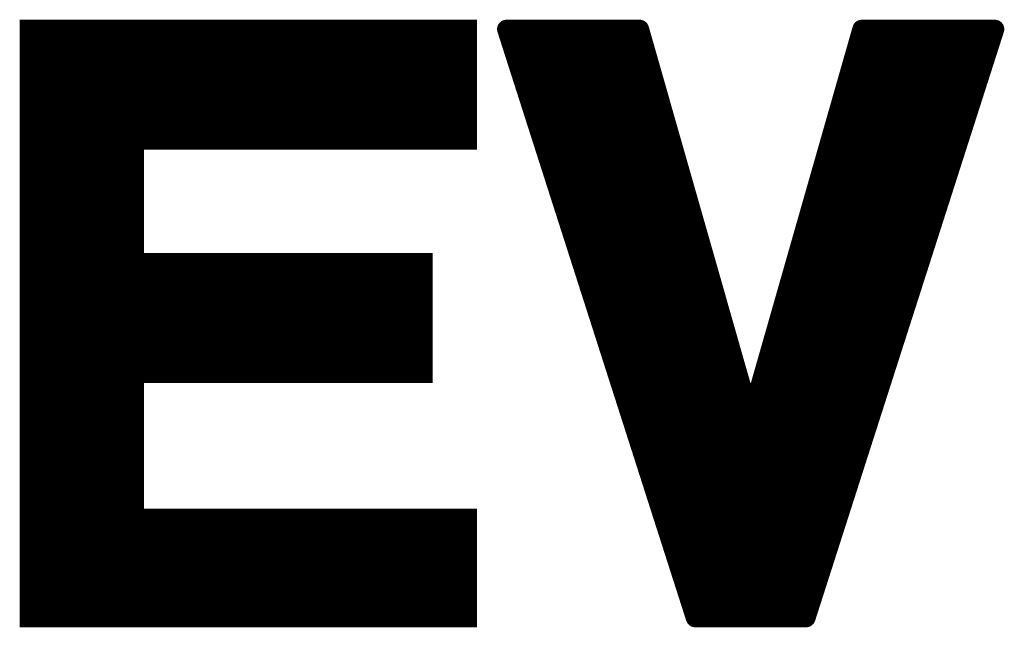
# Model space of a CAD drawing. Extents: x -3908 to 11948, y -2965 to 7442.
# Tile 30 of 43: x 3507 to 3691, y 4864 to 4977. Entities that reach past the tile are written whole.
import ezdxf

# ---------------------------------------------------------------- set-up
doc = ezdxf.new("R2010")
doc.units = 0
doc.header["$MEASUREMENT"] = 0
doc.layers.get('0').update_dxf_attribs({"linetype": 'CONTINUOUS'})
doc.layers.add('2D_LINE_26', color=7, linetype='CONTINUOUS')

# ---------------------------------------------------------------- blocks, each defined once
blk = doc.blocks.new('SMOOTH_2$5')
at = {"const_width": 1.25}
blk.add_lwpolyline([(-0.62, 0, 1), (0.62, 0, 1)], format="xyb", close=True, dxfattribs=at)
blk = doc.blocks.new('SMOOTH_3$5')
at = {"const_width": 1.75}
blk.add_lwpolyline([(-0.87, 0, 1), (0.87, 0, 1)], format="xyb", close=True, dxfattribs=at)
blk = doc.blocks.new('DRAWING_89')
at = {"layer": '2D_LINE_26', "const_width": 3.5}
blk.add_lwpolyline([(-493.66, -45.05), (-411.96, -45.05), (-411.96, -65.73), (-474.01, -65.73), (-474.01, -88.49), (-420.23, -88.49), (-420.23, -109.17), (-474.01, -109.17), (-474.01, -136.06), (-411.96, -136.06), (-411.96, -154.68), (-493.66, -154.68)], close=True, dxfattribs=at)
at = {"layer": '2D_LINE_26'}
for points, const_width in [([(-493.66, -45.05), (-411.96, -45.05)], 2.5), ([(-404.72, -45.05), (-380, -45.05)], 3.5), ([(-404.72, -45.05), (-369.55, -154.68)], 3.5), ([(-379.89, -45.05), (-359.21, -117.44)], 3.5), ([(-338.52, -45.05), (-359.21, -117.44)], 3.5), ([(-313.7, -45.05), (-348.87, -154.68)], 3.5), ([(-338.42, -45.05), (-313.7, -45.05)], 3.5), ([(-493.66, -47.11), (-411.96, -47.11)], 2.5), ([(-403.99, -47.11), (-379.38, -47.11)], 2.5), ([(-339.04, -47.11), (-314.43, -47.11)], 2.5), ([(-493.66, -49.18), (-411.96, -49.18)], 2.5), ([(-403.27, -49.18), (-378.76, -49.18)], 2.5), ([(-339.66, -49.18), (-315.05, -49.18)], 2.5), ([(-493.66, -51.25), (-411.96, -51.25)], 2.5), ([(-402.65, -51.25), (-378.14, -51.25)], 2.5), ([(-340.28, -51.25), (-315.77, -51.25)], 2.5), ([(-493.66, -53.32), (-411.96, -53.32)], 2.5), ([(-402.03, -53.32), (-377.52, -53.32)], 2.5), ([(-340.8, -53.32), (-316.39, -53.32)], 2.5), ([(-493.66, -55.39), (-411.96, -55.39)], 2.5), ([(-401.3, -55.39), (-377, -55.39)], 2.5), ([(-341.42, -55.39), (-317.12, -55.39)], 2.5), ([(-493.66, -57.46), (-411.96, -57.46)], 2.5), ([(-400.68, -57.46), (-376.48, -57.46)], 2.5), ([(-342.04, -57.46), (-317.74, -57.46)], 2.5), ([(-493.66, -59.53), (-411.96, -59.53)], 2.5), ([(-399.96, -59.53), (-375.86, -59.53)], 2.5), ([(-342.66, -59.53), (-318.46, -59.53)], 2.5), ([(-493.66, -61.59), (-411.96, -61.59)], 2.5), ([(-399.34, -61.59), (-375.14, -61.59)], 2.5), ([(-343.18, -61.59), (-318.98, -61.59)], 2.5), ([(-493.66, -63.66), (-411.96, -63.66)], 2.5), ([(-398.72, -63.66), (-374.62, -63.66)], 2.5), ([(-343.8, -63.66), (-319.8, -63.66)], 2.5), ([(-493.66, -65.73), (-411.96, -65.73)], 2.5), ([(-397.99, -65.73), (-374, -65.73)], 2.5), ([(-344.42, -65.73), (-320.42, -65.73)], 2.5), ([(-493.66, -67.8), (-474.01, -67.8)], 2.5), ([(-397.37, -67.8), (-373.38, -67.8)], 2.5), ([(-344.94, -67.8), (-321.05, -67.8)], 2.5), ([(-493.66, -69.87), (-474.01, -69.87)], 2.5), ([(-396.75, -69.87), (-372.86, -69.87)], 2.5), ([(-345.56, -69.87), (-321.67, -69.87)], 2.5), ([(-493.66, -71.94), (-474.01, -71.94)], 2.5), ([(-396.03, -71.94), (-372.24, -71.94)], 2.5), ([(-346.18, -71.94), (-322.39, -71.94)], 2.5), ([(-493.66, -74.01), (-474.01, -74.01)], 2.5), ([(-395.41, -74.01), (-371.62, -74.01)], 2.5), ([(-346.8, -74.01), (-323.01, -74.01)], 2.5), ([(-493.66, -76.07), (-474.01, -76.07)], 2.5), ([(-394.68, -76.07), (-371.1, -76.07)], 2.5), ([(-347.32, -76.07), (-323.73, -76.07)], 2.5), ([(-493.66, -78.14), (-474.01, -78.14)], 2.5), ([(-394.06, -78.14), (-370.48, -78.14)], 2.5), ([(-347.94, -78.14), (-324.35, -78.14)], 2.5), ([(-493.66, -80.21), (-474.01, -80.21)], 2.5), ([(-393.34, -80.21), (-369.76, -80.21)], 2.5), ([(-348.56, -80.21), (-325.08, -80.21)], 2.5), ([(-493.66, -82.28), (-474.01, -82.28)], 2.5), ([(-392.72, -82.28), (-369.55, -82.28)], 2.5), ([(-349.07, -82.28), (-325.8, -82.28)], 2.5), ([(-493.66, -84.35), (-474.01, -84.35)], 2.5), ([(-391.99, -84.35), (-368.72, -84.35)], 2.5), ([(-349.59, -84.35), (-326.42, -84.35)], 2.5), ([(-493.66, -86.42), (-474.01, -86.42)], 2.5), ([(-391.37, -86.42), (-368, -86.42)], 2.5), ([(-350.11, -86.42), (-327.04, -86.42)], 2.5), ([(-493.66, -88.49), (-420.23, -88.49)], 2.5), ([(-390.75, -88.49), (-367.48, -88.49)], 2.5), ([(-350.83, -88.49), (-327.66, -88.49)], 2.5), ([(-493.66, -90.55), (-420.23, -90.55)], 2.5), ([(-390.03, -90.55), (-366.86, -90.55)], 2.5), ([(-351.35, -90.55), (-328.39, -90.55)], 2.5), ([(-493.66, -92.62), (-420.23, -92.62)], 2.5), ([(-389.41, -92.62), (-366.35, -92.62)], 2.5), ([(-352.07, -92.62), (-329.01, -92.62)], 2.5), ([(-493.66, -94.69), (-420.23, -94.69)], 2.5), ([(-388.69, -94.69), (-365.72, -94.69)], 2.5), ([(-352.69, -94.69), (-329.63, -94.69)], 2.5), ([(-493.66, -96.76), (-420.23, -96.76)], 2.5), ([(-388.06, -96.76), (-365.31, -96.76)], 2.5), ([(-353.21, -96.76), (-330.35, -96.76)], 2.5), ([(-493.66, -98.83), (-420.23, -98.83)], 2.5), ([(-387.44, -98.83), (-364.59, -98.83)], 2.5), ([(-353.83, -98.83), (-330.97, -98.83)], 2.5), ([(-493.66, -100.9), (-420.23, -100.9)], 2.5), ([(-386.72, -100.9), (-363.86, -100.9)], 2.5), ([(-354.35, -100.9), (-331.8, -100.9)], 2.5), ([(-493.66, -102.96), (-420.23, -102.96)], 2.5), ([(-386.1, -102.96), (-363.35, -102.96)], 2.5), ([(-355.07, -102.96), (-332.22, -102.96)], 2.5), ([(-493.66, -105.03), (-420.23, -105.03)], 2.5), ([(-385.48, -105.03), (-362.73, -105.03)], 2.5), ([(-355.59, -105.03), (-332.94, -105.03)], 2.5), ([(-493.66, -107.1), (-420.23, -107.1)], 2.5), ([(-384.75, -107.1), (-362.31, -107.1)], 2.5), ([(-356.21, -107.1), (-333.66, -107.1)], 2.5), ([(-493.66, -109.17), (-420.23, -109.17)], 2.5), ([(-384.24, -109.17), (-361.59, -109.17)], 2.5), ([(-356.73, -109.17), (-334.39, -109.17)], 2.5), ([(-493.66, -111.24), (-474.01, -111.24)], 2.5), ([(-383.31, -111.24), (-360.97, -111.24)], 2.5), ([(-357.35, -111.24), (-335.11, -111.24)], 2.5), ([(-493.66, -113.31), (-474.01, -113.31)], 2.5), ([(-382.69, -113.31), (-360.35, -113.31)], 2.5), ([(-357.97, -113.31), (-335.73, -113.31)], 2.5), ([(-493.66, -115.38), (-474.01, -115.38)], 2.5), ([(-381.96, -115.38), (-359.93, -115.38)], 2.5), ([(-358.49, -115.38), (-336.35, -115.38)], 2.5), ([(-493.66, -117.44), (-474.01, -117.44)], 2.5), ([(-381.34, -117.44), (-337.08, -117.44)], 2.5), ([(-493.66, -119.51), (-474.01, -119.51)], 2.5), ([(-380.72, -119.51), (-337.59, -119.51)], 2.5), ([(-493.66, -121.58), (-474.01, -121.58)], 2.5), ([(-380.1, -121.58), (-338.42, -121.58)], 2.5), ([(-493.66, -123.65), (-474.01, -123.65)], 2.5), ([(-379.48, -123.65), (-339.04, -123.65)], 2.5), ([(-493.66, -125.72), (-474.01, -125.72)], 2.5), ([(-378.76, -125.72), (-339.56, -125.72)], 2.5), ([(-493.66, -127.79), (-474.01, -127.79)], 2.5), ([(-378.14, -127.79), (-340.39, -127.79)], 2.5), ([(-493.66, -129.86), (-474.01, -129.86)], 2.5), ([(-377.52, -129.86), (-341.01, -129.86)], 2.5), ([(-493.66, -131.92), (-474.01, -131.92)], 2.5), ([(-376.79, -131.92), (-341.73, -131.92)], 2.5), ([(-493.66, -133.99), (-474.01, -133.99)], 2.5), ([(-376.07, -133.99), (-342.25, -133.99)], 2.5), ([(-493.66, -136.06), (-411.96, -136.06)], 2.5), ([(-375.45, -136.06), (-342.97, -136.06)], 2.5), ([(-493.66, -138.13), (-411.96, -138.13)], 2.5), ([(-374.72, -138.13), (-343.59, -138.13)], 2.5), ([(-493.66, -140.2), (-411.96, -140.2)], 2.5), ([(-374.1, -140.2), (-344.32, -140.2)], 2.5), ([(-493.66, -142.27), (-411.96, -142.27)], 2.5), ([(-373.48, -142.27), (-344.94, -142.27)], 2.5), ([(-493.66, -144.33), (-411.96, -144.33)], 2.5), ([(-372.86, -144.33), (-345.56, -144.33)], 2.5), ([(-493.66, -146.4), (-411.96, -146.4)], 2.5), ([(-372.14, -146.4), (-346.28, -146.4)], 2.5), ([(-493.66, -148.47), (-411.96, -148.47)], 2.5), ([(-371.62, -148.47), (-346.8, -148.47)], 2.5), ([(-493.66, -150.54), (-411.96, -150.54)], 2.5), ([(-370.79, -150.54), (-347.52, -150.54)], 2.5), ([(-493.66, -152.61), (-411.96, -152.61)], 2.5), ([(-370.17, -152.61), (-348.25, -152.61)], 2.5), ([(-493.66, -154.68), (-411.96, -154.68)], 2.5), ([(-369.55, -154.68), (-348.87, -154.68)], 3.5)]:
    blk.add_lwpolyline(points, dxfattribs=dict(at, const_width=const_width))
for name, p in [('SMOOTH_3$5', (-493.66, -45.05)), ('SMOOTH_2$5', (-493.66, -45.05)), ('SMOOTH_3$5', (-411.96, -45.05)), ('SMOOTH_2$5', (-411.96, -45.05)), ('SMOOTH_3$5', (-404.72, -45.05)), ('SMOOTH_3$5', (-404.72, -45.05)), ('SMOOTH_3$5', (-380, -45.05)), ('SMOOTH_3$5', (-379.89, -45.05)), ('SMOOTH_3$5', (-338.52, -45.05)), ('SMOOTH_3$5', (-338.42, -45.05)), ('SMOOTH_3$5', (-313.7, -45.05)), ('SMOOTH_3$5', (-313.7, -45.05)), ('SMOOTH_2$5', (-493.66, -47.11)), ('SMOOTH_2$5', (-411.96, -47.11)), ('SMOOTH_2$5', (-403.99, -47.11)), ('SMOOTH_2$5', (-379.38, -47.11)), ('SMOOTH_2$5', (-339.04, -47.11)), ('SMOOTH_2$5', (-314.43, -47.11)), ('SMOOTH_2$5', (-493.66, -49.18)), ('SMOOTH_2$5', (-411.96, -49.18)), ('SMOOTH_2$5', (-403.27, -49.18)), ('SMOOTH_2$5', (-378.76, -49.18)), ('SMOOTH_2$5', (-339.66, -49.18)), ('SMOOTH_2$5', (-315.05, -49.18)), ('SMOOTH_2$5', (-493.66, -51.25)), ('SMOOTH_2$5', (-411.96, -51.25)), ('SMOOTH_2$5', (-402.65, -51.25)), ('SMOOTH_2$5', (-378.14, -51.25)), ('SMOOTH_2$5', (-340.28, -51.25)), ('SMOOTH_2$5', (-315.77, -51.25)), ('SMOOTH_2$5', (-493.66, -53.32)), ('SMOOTH_2$5', (-411.96, -53.32)), ('SMOOTH_2$5', (-402.03, -53.32)), ('SMOOTH_2$5', (-377.52, -53.32)), ('SMOOTH_2$5', (-340.8, -53.32)), ('SMOOTH_2$5', (-316.39, -53.32)), ('SMOOTH_2$5', (-493.66, -55.39)), ('SMOOTH_2$5', (-411.96, -55.39)), ('SMOOTH_2$5', (-401.3, -55.39)), ('SMOOTH_2$5', (-377, -55.39)), ('SMOOTH_2$5', (-341.42, -55.39)), ('SMOOTH_2$5', (-317.12, -55.39)), ('SMOOTH_2$5', (-493.66, -57.46)), ('SMOOTH_2$5', (-411.96, -57.46)), ('SMOOTH_2$5', (-400.68, -57.46)), ('SMOOTH_2$5', (-376.48, -57.46)), ('SMOOTH_2$5', (-342.04, -57.46)), ('SMOOTH_2$5', (-317.74, -57.46)), ('SMOOTH_2$5', (-493.66, -59.53)), ('SMOOTH_2$5', (-411.96, -59.53)), ('SMOOTH_2$5', (-399.96, -59.53)), ('SMOOTH_2$5', (-375.86, -59.53)), ('SMOOTH_2$5', (-342.66, -59.53)), ('SMOOTH_2$5', (-318.46, -59.53)), ('SMOOTH_2$5', (-493.66, -61.59)), ('SMOOTH_2$5', (-411.96, -61.59)), ('SMOOTH_2$5', (-399.34, -61.59)), ('SMOOTH_2$5', (-375.14, -61.59)), ('SMOOTH_2$5', (-343.18, -61.59)), ('SMOOTH_2$5', (-318.98, -61.59)), ('SMOOTH_2$5', (-493.66, -63.66)), ('SMOOTH_3$5', (-474.01, -65.73)), ('SMOOTH_3$5', (-411.96, -65.73)), ('SMOOTH_2$5', (-411.96, -63.66)), ('SMOOTH_2$5', (-398.72, -63.66)), ('SMOOTH_2$5', (-374.62, -63.66)), ('SMOOTH_2$5', (-343.8, -63.66)), ('SMOOTH_2$5', (-319.8, -63.66)), ('SMOOTH_2$5', (-493.66, -65.73)), ('SMOOTH_2$5', (-411.96, -65.73)), ('SMOOTH_2$5', (-397.99, -65.73)), ('SMOOTH_2$5', (-374, -65.73)), ('SMOOTH_2$5', (-344.42, -65.73)), ('SMOOTH_2$5', (-320.42, -65.73)), ('SMOOTH_2$5', (-493.66, -67.8)), ('SMOOTH_2$5', (-474.01, -67.8)), ('SMOOTH_2$5', (-397.37, -67.8)), ('SMOOTH_2$5', (-373.38, -67.8)), ('SMOOTH_2$5', (-344.94, -67.8)), ('SMOOTH_2$5', (-321.05, -67.8)), ('SMOOTH_2$5', (-493.66, -69.87)), ('SMOOTH_2$5', (-474.01, -69.87)), ('SMOOTH_2$5', (-396.75, -69.87)), ('SMOOTH_2$5', (-372.86, -69.87)), ('SMOOTH_2$5', (-345.56, -69.87)), ('SMOOTH_2$5', (-321.67, -69.87)), ('SMOOTH_2$5', (-493.66, -71.94)), ('SMOOTH_2$5', (-474.01, -71.94)), ('SMOOTH_2$5', (-396.03, -71.94)), ('SMOOTH_2$5', (-372.24, -71.94)), ('SMOOTH_2$5', (-346.18, -71.94)), ('SMOOTH_2$5', (-322.39, -71.94)), ('SMOOTH_2$5', (-493.66, -74.01)), ('SMOOTH_2$5', (-474.01, -74.01)), ('SMOOTH_2$5', (-395.41, -74.01)), ('SMOOTH_2$5', (-371.62, -74.01)), ('SMOOTH_2$5', (-346.8, -74.01)), ('SMOOTH_2$5', (-323.01, -74.01)), ('SMOOTH_2$5', (-493.66, -76.07)), ('SMOOTH_2$5', (-474.01, -76.07)), ('SMOOTH_2$5', (-394.68, -76.07)), ('SMOOTH_2$5', (-371.1, -76.07)), ('SMOOTH_2$5', (-347.32, -76.07)), ('SMOOTH_2$5', (-323.73, -76.07)), ('SMOOTH_2$5', (-493.66, -78.14)), ('SMOOTH_2$5', (-474.01, -78.14)), ('SMOOTH_2$5', (-394.06, -78.14)), ('SMOOTH_2$5', (-370.48, -78.14)), ('SMOOTH_2$5', (-347.94, -78.14)), ('SMOOTH_2$5', (-324.35, -78.14)), ('SMOOTH_2$5', (-493.66, -80.21)), ('SMOOTH_2$5', (-474.01, -80.21)), ('SMOOTH_2$5', (-393.34, -80.21)), ('SMOOTH_2$5', (-369.76, -80.21)), ('SMOOTH_2$5', (-348.56, -80.21)), ('SMOOTH_2$5', (-325.08, -80.21)), ('SMOOTH_2$5', (-493.66, -82.28)), ('SMOOTH_2$5', (-474.01, -82.28)), ('SMOOTH_2$5', (-392.72, -82.28)), ('SMOOTH_2$5', (-369.55, -82.28)), ('SMOOTH_2$5', (-349.07, -82.28)), ('SMOOTH_2$5', (-325.8, -82.28)), ('SMOOTH_2$5', (-493.66, -84.35)), ('SMOOTH_2$5', (-474.01, -84.35)), ('SMOOTH_2$5', (-391.99, -84.35)), ('SMOOTH_2$5', (-368.72, -84.35)), ('SMOOTH_2$5', (-349.59, -84.35)), ('SMOOTH_2$5', (-326.42, -84.35)), ('SMOOTH_2$5', (-493.66, -86.42)), ('SMOOTH_2$5', (-474.01, -86.42)), ('SMOOTH_2$5', (-391.37, -86.42)), ('SMOOTH_2$5', (-368, -86.42)), ('SMOOTH_2$5', (-350.11, -86.42)), ('SMOOTH_2$5', (-327.04, -86.42)), ('SMOOTH_2$5', (-493.66, -88.49)), ('SMOOTH_3$5', (-474.01, -88.49)), ('SMOOTH_3$5', (-420.23, -88.49)), ('SMOOTH_2$5', (-420.23, -88.49)), ('SMOOTH_2$5', (-390.75, -88.49)), ('SMOOTH_2$5', (-367.48, -88.49)), ('SMOOTH_2$5', (-350.83, -88.49)), ('SMOOTH_2$5', (-327.66, -88.49)), ('SMOOTH_2$5', (-493.66, -90.55)), ('SMOOTH_2$5', (-420.23, -90.55)), ('SMOOTH_2$5', (-390.03, -90.55)), ('SMOOTH_2$5', (-366.86, -90.55)), ('SMOOTH_2$5', (-351.35, -90.55)), ('SMOOTH_2$5', (-328.39, -90.55)), ('SMOOTH_2$5', (-493.66, -92.62)), ('SMOOTH_2$5', (-420.23, -92.62)), ('SMOOTH_2$5', (-389.41, -92.62)), ('SMOOTH_2$5', (-366.35, -92.62)), ('SMOOTH_2$5', (-352.07, -92.62)), ('SMOOTH_2$5', (-329.01, -92.62)), ('SMOOTH_2$5', (-493.66, -94.69)), ('SMOOTH_2$5', (-420.23, -94.69)), ('SMOOTH_2$5', (-388.69, -94.69)), ('SMOOTH_2$5', (-365.72, -94.69)), ('SMOOTH_2$5', (-352.69, -94.69)), ('SMOOTH_2$5', (-329.63, -94.69)), ('SMOOTH_2$5', (-493.66, -96.76)), ('SMOOTH_2$5', (-420.23, -96.76)), ('SMOOTH_2$5', (-388.06, -96.76)), ('SMOOTH_2$5', (-365.31, -96.76)), ('SMOOTH_2$5', (-353.21, -96.76)), ('SMOOTH_2$5', (-330.35, -96.76)), ('SMOOTH_2$5', (-493.66, -98.83)), ('SMOOTH_2$5', (-420.23, -98.83)), ('SMOOTH_2$5', (-387.44, -98.83)), ('SMOOTH_2$5', (-364.59, -98.83)), ('SMOOTH_2$5', (-353.83, -98.83)), ('SMOOTH_2$5', (-330.97, -98.83)), ('SMOOTH_2$5', (-493.66, -100.9)), ('SMOOTH_2$5', (-420.23, -100.9)), ('SMOOTH_2$5', (-386.72, -100.9)), ('SMOOTH_2$5', (-363.86, -100.9)), ('SMOOTH_2$5', (-354.35, -100.9)), ('SMOOTH_2$5', (-331.8, -100.9)), ('SMOOTH_2$5', (-493.66, -102.96)), ('SMOOTH_2$5', (-420.23, -102.96)), ('SMOOTH_2$5', (-386.1, -102.96)), ('SMOOTH_2$5', (-363.35, -102.96)), ('SMOOTH_2$5', (-355.07, -102.96)), ('SMOOTH_2$5', (-332.22, -102.96)), ('SMOOTH_2$5', (-493.66, -105.03)), ('SMOOTH_2$5', (-420.23, -105.03)), ('SMOOTH_2$5', (-385.48, -105.03)), ('SMOOTH_2$5', (-362.73, -105.03)), ('SMOOTH_2$5', (-355.59, -105.03)), ('SMOOTH_2$5', (-332.94, -105.03)), ('SMOOTH_2$5', (-493.66, -107.1)), ('SMOOTH_2$5', (-420.23, -107.1)), ('SMOOTH_2$5', (-384.75, -107.1)), ('SMOOTH_2$5', (-362.31, -107.1)), ('SMOOTH_2$5', (-356.21, -107.1)), ('SMOOTH_2$5', (-333.66, -107.1)), ('SMOOTH_2$5', (-493.66, -109.17)), ('SMOOTH_3$5', (-474.01, -109.17)), ('SMOOTH_3$5', (-420.23, -109.17)), ('SMOOTH_2$5', (-420.23, -109.17)), ('SMOOTH_2$5', (-384.24, -109.17)), ('SMOOTH_2$5', (-361.59, -109.17)), ('SMOOTH_2$5', (-356.73, -109.17)), ('SMOOTH_2$5', (-334.39, -109.17)), ('SMOOTH_2$5', (-493.66, -111.24)), ('SMOOTH_2$5', (-474.01, -111.24)), ('SMOOTH_2$5', (-383.31, -111.24)), ('SMOOTH_2$5', (-360.97, -111.24)), ('SMOOTH_2$5', (-357.35, -111.24)), ('SMOOTH_2$5', (-335.11, -111.24)), ('SMOOTH_2$5', (-493.66, -113.31)), ('SMOOTH_2$5', (-474.01, -113.31)), ('SMOOTH_2$5', (-382.69, -113.31)), ('SMOOTH_2$5', (-360.35, -113.31)), ('SMOOTH_2$5', (-357.97, -113.31)), ('SMOOTH_2$5', (-335.73, -113.31)), ('SMOOTH_2$5', (-493.66, -115.38)), ('SMOOTH_2$5', (-474.01, -115.38)), ('SMOOTH_2$5', (-381.96, -115.38)), ('SMOOTH_2$5', (-359.93, -115.38)), ('SMOOTH_2$5', (-358.49, -115.38)), ('SMOOTH_2$5', (-336.35, -115.38)), ('SMOOTH_2$5', (-493.66, -117.44)), ('SMOOTH_2$5', (-474.01, -117.44)), ('SMOOTH_2$5', (-381.34, -117.44)), ('SMOOTH_3$5', (-359.21, -117.44)), ('SMOOTH_3$5', (-359.21, -117.44)), ('SMOOTH_2$5', (-337.08, -117.44)), ('SMOOTH_2$5', (-493.66, -119.51)), ('SMOOTH_2$5', (-474.01, -119.51)), ('SMOOTH_2$5', (-380.72, -119.51)), ('SMOOTH_2$5', (-337.59, -119.51)), ('SMOOTH_2$5', (-493.66, -121.58)), ('SMOOTH_2$5', (-474.01, -121.58)), ('SMOOTH_2$5', (-380.1, -121.58)), ('SMOOTH_2$5', (-338.42, -121.58)), ('SMOOTH_2$5', (-493.66, -123.65)), ('SMOOTH_2$5', (-474.01, -123.65)), ('SMOOTH_2$5', (-379.48, -123.65)), ('SMOOTH_2$5', (-339.04, -123.65)), ('SMOOTH_2$5', (-493.66, -125.72)), ('SMOOTH_2$5', (-474.01, -125.72)), ('SMOOTH_2$5', (-378.76, -125.72)), ('SMOOTH_2$5', (-339.56, -125.72)), ('SMOOTH_2$5', (-493.66, -127.79)), ('SMOOTH_2$5', (-474.01, -127.79)), ('SMOOTH_2$5', (-378.14, -127.79)), ('SMOOTH_2$5', (-340.39, -127.79)), ('SMOOTH_2$5', (-493.66, -129.86)), ('SMOOTH_2$5', (-474.01, -129.86)), ('SMOOTH_2$5', (-377.52, -129.86)), ('SMOOTH_2$5', (-341.01, -129.86)), ('SMOOTH_2$5', (-493.66, -131.92)), ('SMOOTH_2$5', (-474.01, -131.92)), ('SMOOTH_2$5', (-376.79, -131.92)), ('SMOOTH_2$5', (-341.73, -131.92)), ('SMOOTH_2$5', (-493.66, -133.99)), ('SMOOTH_2$5', (-474.01, -133.99)), ('SMOOTH_2$5', (-376.07, -133.99)), ('SMOOTH_2$5', (-342.25, -133.99)), ('SMOOTH_2$5', (-493.66, -136.06)), ('SMOOTH_3$5', (-474.01, -136.06)), ('SMOOTH_3$5', (-411.96, -136.06)), ('SMOOTH_2$5', (-411.96, -136.06)), ('SMOOTH_2$5', (-375.45, -136.06)), ('SMOOTH_2$5', (-342.97, -136.06)), ('SMOOTH_2$5', (-493.66, -138.13)), ('SMOOTH_2$5', (-411.96, -138.13)), ('SMOOTH_2$5', (-374.72, -138.13)), ('SMOOTH_2$5', (-343.59, -138.13)), ('SMOOTH_2$5', (-493.66, -140.2)), ('SMOOTH_2$5', (-411.96, -140.2)), ('SMOOTH_2$5', (-374.1, -140.2)), ('SMOOTH_2$5', (-344.32, -140.2)), ('SMOOTH_2$5', (-493.66, -142.27)), ('SMOOTH_2$5', (-411.96, -142.27)), ('SMOOTH_2$5', (-373.48, -142.27)), ('SMOOTH_2$5', (-344.94, -142.27)), ('SMOOTH_2$5', (-493.66, -144.33)), ('SMOOTH_2$5', (-411.96, -144.33)), ('SMOOTH_2$5', (-372.86, -144.33)), ('SMOOTH_2$5', (-345.56, -144.33)), ('SMOOTH_2$5', (-493.66, -146.4)), ('SMOOTH_2$5', (-411.96, -146.4)), ('SMOOTH_2$5', (-372.14, -146.4)), ('SMOOTH_2$5', (-346.28, -146.4)), ('SMOOTH_2$5', (-493.66, -148.47)), ('SMOOTH_2$5', (-411.96, -148.47)), ('SMOOTH_2$5', (-371.62, -148.47)), ('SMOOTH_2$5', (-346.8, -148.47)), ('SMOOTH_2$5', (-493.66, -150.54)), ('SMOOTH_2$5', (-411.96, -150.54)), ('SMOOTH_2$5', (-370.79, -150.54)), ('SMOOTH_2$5', (-347.52, -150.54)), ('SMOOTH_2$5', (-493.66, -152.61)), ('SMOOTH_2$5', (-411.96, -152.61)), ('SMOOTH_2$5', (-370.17, -152.61)), ('SMOOTH_2$5', (-348.25, -152.61)), ('SMOOTH_3$5', (-493.66, -154.68)), ('SMOOTH_2$5', (-493.66, -154.68)), ('SMOOTH_3$5', (-411.96, -154.68)), ('SMOOTH_2$5', (-411.96, -154.68)), ('SMOOTH_3$5', (-369.55, -154.68)), ('SMOOTH_3$5', (-369.55, -154.68)), ('SMOOTH_3$5', (-348.87, -154.68)), ('SMOOTH_3$5', (-348.87, -154.68))]:
    blk.add_blockref(name, p, dxfattribs=at)

msp = doc.modelspace()

# ---------------------------------------------------------------- block references
msp.add_blockref('DRAWING_89', (4002.5, 5020))

doc.saveas('drawing.dxf')
